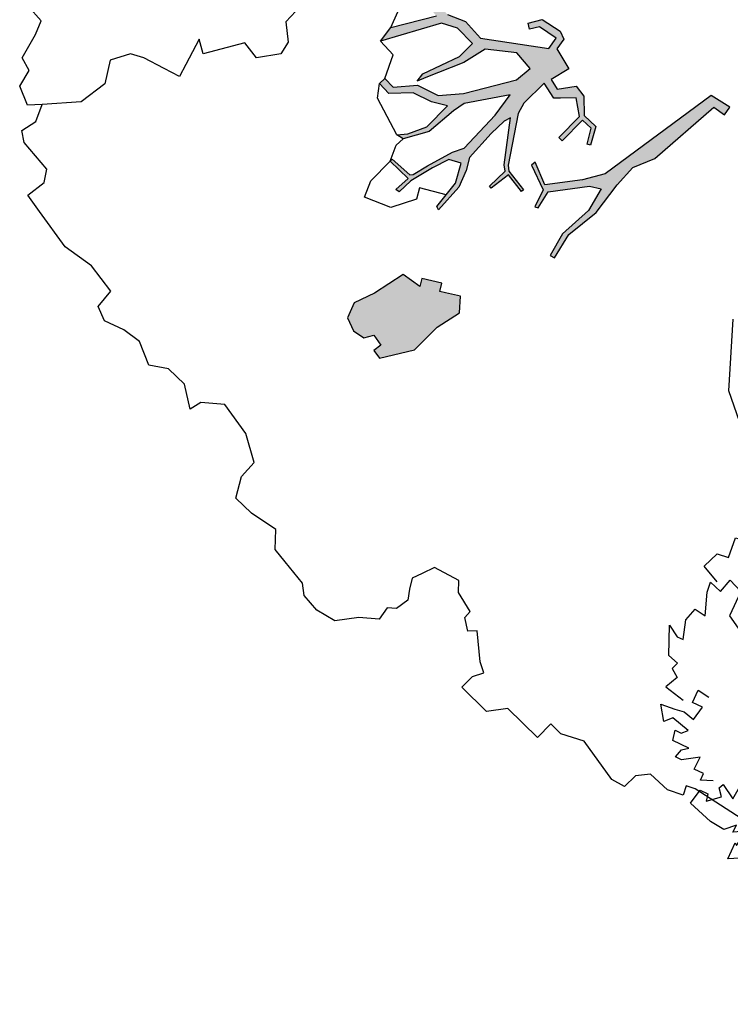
# Model space of a CAD drawing. Header units: feet. Extents: x 1377751 to 1381179, y 448542 to 452320.
# Tile 86 of 205: x 1377867 to 1377877, y 449487 to 449501. Entities that reach past the tile are written whole.
import ezdxf

# ---------------------------------------------------------------- set-up
doc = ezdxf.new("R2010")
doc.units = ezdxf.units.FT
doc.header["$MEASUREMENT"] = 0
doc.layers.add('MA- HONEY LOCUST TREE', color=3, linetype='Continuous')
doc.layers.add('VG_P_Cells', color=3, linetype='Continuous')

# ---------------------------------------------------------------- blocks, each defined once
blk = doc.blocks.new('HONEY LOCUST')
at = {"layer": 'MA- HONEY LOCUST TREE'}
h = blk.add_hatch(color=256, dxfattribs=at)
h.dxf.hatch_style = 1
edge = h.paths.add_edge_path()
edge.add_line((-0.074, -1.867), (-0.35, -3.729))
edge.add_line((-0.35, -3.729), (-0.52, -4.017))
edge.add_line((-0.52, -4.017), (-0.848, -4.448))
edge.add_line((-0.848, -4.448), (-1.173, -4.317))
edge.add_line((-1.173, -4.317), (-1.18, -4.383))
edge.add_line((-1.18, -4.383), (-0.814, -4.514))
edge.add_line((-0.814, -4.514), (-0.728, -4.771))
edge.add_line((-0.728, -4.771), (-0.682, -4.746))
edge.add_line((-0.682, -4.746), (-0.744, -4.483))
edge.add_line((-0.744, -4.483), (-0.385, -4.008))
edge.add_line((-0.385, -4.008), (-0.24, -3.918))
edge.add_line((-0.24, -3.918), (-0.149, -4.267))
edge.add_line((-0.149, -4.267), (-0.175, -4.763))
edge.add_line((-0.175, -4.763), (-0.08, -5.104))
edge.add_line((-0.08, -5.104), (-0.016, -5.084))
edge.add_line((-0.016, -5.084), (-0.105, -4.708))
edge.add_line((-0.105, -4.708), (-0.049, -4.207))
edge.add_line((-0.049, -4.207), (-0.118, -3.719))
edge.add_line((-0.118, -3.719), (-0.135, -3.383))
edge.add_line((-0.135, -3.383), (-0.006, -3.071))
edge.add_line((-0.006, -3.071), (0.071, -1.959))
edge.add_line((0.071, -1.959), (0.257, -1.927))
edge.add_line((0.257, -1.927), (0.234, -1.797))
edge.add_line((0.234, -1.797), (-0.074, -1.867))
edge = h.paths.add_edge_path()
edge.add_line((-4.328, -3.7), (-3.551, -3.71))
edge.add_line((-3.551, -3.71), (-3.297, -3.598))
edge.add_line((-3.297, -3.598), (-2.977, -3.617))
edge.add_line((-2.977, -3.617), (-2.183, -3.028))
edge.add_line((-2.183, -3.028), (-2.214, -2.855))
edge.add_line((-2.214, -2.855), (-2.496, -2.906))
edge.add_line((-2.496, -2.906), (-2.571, -3.031))
edge.add_line((-2.571, -3.031), (-2.647, -2.986))
edge.add_line((-2.647, -2.986), (-2.54, -2.806))
edge.add_line((-2.54, -2.806), (-2.242, -2.743))
edge.add_line((-2.242, -2.743), (-2.126, -2.787))
edge.add_line((-2.126, -2.787), (-2.098, -2.955))
edge.add_line((-2.098, -2.955), (-1.777, -3.035))
edge.add_line((-1.777, -3.035), (-1.847, -3.317))
edge.add_line((-1.847, -3.317), (-1.688, -3.357))
edge.add_line((-1.688, -3.357), (-1.528, -3.136))
edge.add_line((-1.528, -3.136), (-1.348, -3.16))
edge.add_line((-1.348, -3.16), (-1.152, -3.348))
edge.add_line((-1.152, -3.348), (-0.923, -3.344))
edge.add_line((-0.923, -3.344), (-0.787, -3.584))
edge.add_line((-0.787, -3.584), (-0.831, -3.609))
edge.add_line((-0.831, -3.609), (-0.953, -3.41))
edge.add_line((-0.953, -3.41), (-1.121, -3.412))
edge.add_line((-1.121, -3.412), (-1.115, -3.828))
edge.add_line((-1.115, -3.828), (-1.184, -3.829))
edge.add_line((-1.184, -3.829), (-1.19, -3.407))
edge.add_line((-1.19, -3.407), (-1.407, -3.252))
edge.add_line((-1.407, -3.252), (-1.565, -3.412))
edge.add_line((-1.565, -3.412), (-1.631, -3.479))
edge.add_line((-1.631, -3.479), (-1.881, -3.427))
edge.add_line((-1.881, -3.427), (-1.882, -3.834))
edge.add_line((-1.882, -3.834), (-1.836, -3.995))
edge.add_line((-1.836, -3.995), (-1.416, -4.617))
edge.add_line((-1.416, -4.617), (-1.35, -4.671))
edge.add_line((-1.35, -4.671), (-1.012, -4.713))
edge.add_line((-1.012, -4.713), (-1.017, -4.75))
edge.add_line((-1.017, -4.75), (-1.318, -4.712))
edge.add_line((-1.318, -4.712), (-1.357, -5.022))
edge.add_line((-1.357, -5.022), (-1.393, -5.017))
edge.add_line((-1.393, -5.017), (-1.385, -4.708))
edge.add_line((-1.385, -4.708), (-1.459, -4.653))
edge.add_line((-1.459, -4.653), (-1.871, -4.116))
edge.add_line((-1.871, -4.116), (-1.902, -4.214))
edge.add_line((-1.902, -4.214), (-1.907, -4.471))
edge.add_line((-1.907, -4.471), (-1.881, -4.93))
edge.add_line((-1.881, -4.93), (-1.783, -5.095))
edge.add_line((-1.783, -5.095), (-1.689, -5.337))
edge.add_line((-1.689, -5.337), (-1.67, -5.769))
edge.add_line((-1.67, -5.769), (-1.722, -5.754))
edge.add_line((-1.722, -5.754), (-1.767, -5.331))
edge.add_line((-1.767, -5.331), (-1.911, -5.069))
edge.add_line((-1.911, -5.069), (-2.073, -5.157))
edge.add_line((-2.073, -5.157), (-2.153, -5.409))
edge.add_line((-2.153, -5.409), (-2.243, -5.757))
edge.add_line((-2.243, -5.757), (-2.246, -5.987))
edge.add_line((-2.246, -5.987), (-2.304, -5.997))
edge.add_line((-2.304, -5.997), (-2.291, -5.762))
edge.add_line((-2.291, -5.762), (-2.646, -5.766))
edge.add_line((-2.646, -5.766), (-2.646, -5.729))
edge.add_line((-2.646, -5.729), (-2.311, -5.706))
edge.add_line((-2.311, -5.706), (-2.278, -5.67))
edge.add_line((-2.278, -5.67), (-2.222, -5.437))
edge.add_line((-2.222, -5.437), (-2.11, -5.047))
edge.add_line((-2.11, -5.047), (-2.029, -4.89))
edge.add_line((-2.029, -4.89), (-2.051, -4.242))
edge.add_line((-2.051, -4.242), (-2.105, -3.886))
edge.add_line((-2.105, -3.886), (-2.483, -4.439))
edge.add_line((-2.483, -4.439), (-2.516, -4.623))
edge.add_line((-2.516, -4.623), (-2.551, -5.076))
edge.add_line((-2.551, -5.076), (-2.74, -5.411))
edge.add_line((-2.74, -5.411), (-2.844, -5.435))
edge.add_line((-2.844, -5.435), (-2.746, -5.315))
edge.add_line((-2.746, -5.315), (-2.623, -5.049))
edge.add_line((-2.623, -5.049), (-2.627, -4.631))
edge.add_line((-2.627, -4.631), (-2.831, -4.752))
edge.add_line((-2.831, -4.752), (-3.106, -4.845))
edge.add_line((-3.106, -4.845), (-3.342, -5.097))
edge.add_line((-3.342, -5.097), (-3.537, -5.09))
edge.add_line((-3.537, -5.09), (-3.533, -4.986))
edge.add_line((-3.533, -4.986), (-3.365, -4.992))
edge.add_line((-3.365, -4.992), (-3.139, -4.727))
edge.add_line((-3.139, -4.727), (-2.828, -4.621))
edge.add_line((-2.828, -4.621), (-2.591, -4.346))
edge.add_line((-2.591, -4.346), (-2.192, -3.672))
edge.add_line((-2.192, -3.672), (-2.171, -3.422))
edge.add_line((-2.171, -3.422), (-2.463, -3.397))
edge.add_line((-2.463, -3.397), (-2.819, -3.681))
edge.add_line((-2.819, -3.681), (-2.901, -4.03))
edge.add_line((-2.901, -4.03), (-3.13, -4.562))
edge.add_line((-3.13, -4.562), (-3.184, -4.688))
edge.add_line((-3.184, -4.688), (-3.2, -4.558))
edge.add_line((-3.2, -4.558), (-3.004, -4.012))
edge.add_line((-3.004, -4.012), (-3.004, -3.748))
edge.add_line((-3.004, -3.748), (-3.308, -3.748))
edge.add_line((-3.308, -3.748), (-3.52, -3.86))
edge.add_line((-3.52, -3.86), (-3.955, -4.657))
edge.add_line((-3.955, -4.657), (-3.989, -4.411))
edge.add_line((-3.989, -4.411), (-3.646, -3.834))
edge.add_line((-3.646, -3.834), (-4.66, -3.783))
edge.add_line((-4.66, -3.783), (-4.574, -3.625))
edge.add_line((-4.574, -3.625), (-4.328, -3.7))
edge = h.paths.add_edge_path()
edge.add_line((-2.206, 0.627), (-2.178, 0.765))
edge.add_line((-2.178, 0.765), (-1.943, 0.991))
edge.add_line((-1.943, 0.991), (-1.689, 0.913))
edge.add_line((-1.689, 0.913), (-1.273, 0.7))
edge.add_line((-1.273, 0.7), (-1.139, 0.447))
edge.add_line((-1.139, 0.447), (-1.246, 0.324))
edge.add_line((-1.246, 0.324), (-1.482, 0.112))
edge.add_line((-1.482, 0.112), (-1.654, 0.117))
edge.add_line((-1.654, 0.117), (-1.798, -0.009))
edge.add_line((-1.798, -0.009), (-1.988, -0.074))
edge.add_line((-1.988, -0.074), (-2.018, 0.014))
edge.add_line((-2.018, 0.014), (-1.858, 0.163))
edge.add_line((-1.858, 0.163), (-1.555, 0.445))
edge.add_line((-1.555, 0.445), (-1.524, 0.546))
edge.add_line((-1.524, 0.546), (-1.556, 0.63))
edge.add_line((-1.556, 0.63), (-1.794, 0.766))
edge.add_line((-1.794, 0.766), (-1.942, 0.775))
edge.add_line((-1.942, 0.775), (-2.093, 0.784))
edge.add_line((-2.093, 0.784), (-2.206, 0.627))
edge = h.paths.add_edge_path()
edge.add_line((0.961, 0.076), (1.125, 0.303))
edge.add_line((1.125, 0.303), (1.497, 0.09))
edge.add_line((1.497, 0.09), (1.752, -0.111))
edge.add_line((1.752, -0.111), (1.752, -0.274))
edge.add_line((1.752, -0.274), (1.499, -0.274))
edge.add_line((1.499, -0.274), (1.304, -0.064))
edge.add_line((1.304, -0.064), (1.344, -0.301))
edge.add_line((1.344, -0.301), (1.259, -0.347))
edge.add_line((1.259, -0.347), (1.202, -0.012))
edge.add_line((1.202, -0.012), (0.961, 0.076))
edge = h.paths.add_edge_path()
edge.add_line((2.601, 0.256), (2.739, 0.373))
edge.add_line((2.739, 0.373), (3.255, 0.433))
edge.add_line((3.255, 0.433), (3.502, 0.411))
edge.add_line((3.502, 0.411), (3.621, 0.45))
edge.add_line((3.621, 0.45), (3.589, 0.503))
edge.add_line((3.589, 0.503), (3.492, 0.445))
edge.add_line((3.492, 0.445), (3.305, 0.476))
edge.add_line((3.305, 0.476), (3.362, 0.57))
edge.add_line((3.362, 0.57), (3.752, 0.703))
edge.add_line((3.752, 0.703), (3.96, 0.827))
edge.add_line((3.96, 0.827), (4.041, 0.843))
edge.add_line((4.041, 0.843), (3.91, 0.86))
edge.add_line((3.91, 0.86), (3.555, 0.73))
edge.add_line((3.555, 0.73), (3.297, 0.667))
edge.add_line((3.297, 0.667), (3.116, 0.622))
edge.add_line((3.116, 0.622), (2.76, 0.581))
edge.add_line((2.76, 0.581), (2.601, 0.256))
edge = h.paths.add_edge_path()
edge.add_line((-1.204, 3.024), (-1.081, 3.28))
edge.add_line((-1.081, 3.28), (-1.122, 4.089))
edge.add_line((-1.122, 4.089), (-1.614, 4.744))
edge.add_line((-1.614, 4.744), (-2.16, 4.886))
edge.add_line((-2.16, 4.886), (-2.151, 4.976))
edge.add_line((-2.151, 4.976), (-2.008, 4.962))
edge.add_line((-2.008, 4.962), (-1.855, 4.901))
edge.add_line((-1.855, 4.901), (-1.66, 4.86))
edge.add_line((-1.66, 4.86), (-1.606, 4.881))
edge.add_line((-1.606, 4.881), (-1.494, 4.788))
edge.add_line((-1.494, 4.788), (-1.44, 4.69))
edge.add_line((-1.44, 4.69), (-1.215, 4.489))
edge.add_line((-1.215, 4.489), (-1.237, 4.87))
edge.add_line((-1.237, 4.87), (-1.178, 5.189))
edge.add_line((-1.178, 5.189), (-1.09, 5.173))
edge.add_line((-1.09, 5.173), (-1.082, 4.487))
edge.add_line((-1.082, 4.487), (-0.883, 4.082))
edge.add_line((-0.883, 4.082), (-0.864, 3.491))
edge.add_line((-0.864, 3.491), (-0.771, 3.242))
edge.add_line((-0.771, 3.242), (-0.595, 3.213))
edge.add_line((-0.595, 3.213), (-0.462, 3.482))
edge.add_line((-0.462, 3.482), (-0.372, 4.13))
edge.add_line((-0.372, 4.13), (-0.498, 4.612))
edge.add_line((-0.498, 4.612), (-0.463, 4.56))
edge.add_line((-0.463, 4.56), (-0.198, 4.737))
edge.add_line((-0.198, 4.737), (-0.041, 5.026))
edge.add_line((-0.041, 5.026), (0.016, 4.995))
edge.add_line((0.016, 4.995), (-0.208, 4.582))
edge.add_line((-0.208, 4.582), (-0.259, 4.383))
edge.add_line((-0.259, 4.383), (-0.196, 4.041))
edge.add_line((-0.196, 4.041), (-0.202, 3.561))
edge.add_line((-0.202, 3.561), (-0.277, 3.424))
edge.add_line((-0.277, 3.424), (-0.342, 3.024))
edge.add_line((-0.342, 3.024), (-0.477, 2.88))
edge.add_line((-0.477, 2.88), (-0.989, 3.103))
edge.add_line((-0.989, 3.103), (-1.204, 3.024))
edge = h.paths.add_edge_path()
edge.add_line((-3.183, -1.103), (-3.697, -1.708))
edge.add_line((-3.697, -1.708), (-4.208, -2.309))
edge.add_line((-4.208, -2.309), (-4.508, -2.432))
edge.add_line((-4.508, -2.432), (-4.824, -2.791))
edge.add_line((-4.824, -2.791), (-5.042, -2.903))
edge.add_line((-5.042, -2.903), (-5.101, -3.141))
edge.add_line((-5.101, -3.141), (-5.708, -3.746))
edge.add_line((-5.708, -3.746), (-5.824, -3.705))
edge.add_line((-5.824, -3.705), (-5.667, -3.526))
edge.add_line((-5.667, -3.526), (-5.72, -3.479))
edge.add_line((-5.72, -3.479), (-5.29, -3.097))
edge.add_line((-5.29, -3.097), (-5.263, -2.889))
edge.add_line((-5.263, -2.889), (-6.076, -3.109))
edge.add_line((-6.076, -3.109), (-6.072, -3.022))
edge.add_line((-6.072, -3.022), (-5.684, -2.901))
edge.add_line((-5.684, -2.901), (-6.12, -2.76))
edge.add_line((-6.12, -2.76), (-6.071, -2.695))
edge.add_line((-6.071, -2.695), (-5.592, -2.828))
edge.add_line((-5.592, -2.828), (-5.056, -2.696))
edge.add_line((-5.056, -2.696), (-4.789, -2.481))
edge.add_line((-4.789, -2.481), (-5.409, -2.452))
edge.add_line((-5.409, -2.452), (-5.608, -2.357))
edge.add_line((-5.608, -2.357), (-5.941, -2.366))
edge.add_line((-5.941, -2.366), (-5.944, -2.344))
edge.add_line((-5.944, -2.344), (-5.626, -2.33))
edge.add_line((-5.626, -2.33), (-5.647, -2.26))
edge.add_line((-5.647, -2.26), (-5.601, -2.264))
edge.add_line((-5.601, -2.264), (-5.571, -2.313))
edge.add_line((-5.571, -2.313), (-5.433, -2.367))
edge.add_line((-5.433, -2.367), (-5.09, -2.348))
edge.add_line((-5.09, -2.348), (-5.243, -2.244))
edge.add_line((-5.243, -2.244), (-5.172, -2.237))
edge.add_line((-5.172, -2.237), (-4.995, -2.325))
edge.add_line((-4.995, -2.325), (-4.706, -2.353))
edge.add_line((-4.706, -2.353), (-4.42, -2.191))
edge.add_line((-4.42, -2.191), (-4.318, -2.138))
edge.add_line((-4.318, -2.138), (-4.203, -1.943))
edge.add_line((-4.203, -1.943), (-3.837, -1.654))
edge.add_line((-3.837, -1.654), (-3.298, -1.008))
edge.add_line((-3.298, -1.008), (-3.183, -1.103))
h = blk.add_hatch(color=256, dxfattribs=at)
edge = h.paths.add_edge_path()
edge.add_line((-0.575, -6.422), (-0.761, -6.537))
edge.add_line((-0.761, -6.537), (-0.831, -6.58))
edge.add_line((-0.831, -6.58), (-0.896, -6.476))
edge.add_line((-0.896, -6.476), (-1.146, -6.631))
edge.add_line((-1.146, -6.631), (-1.084, -6.731))
edge.add_line((-1.084, -6.731), (-1.373, -6.777))
edge.add_line((-1.373, -6.777), (-1.474, -7.258))
edge.add_line((-1.474, -7.258), (-1.58, -7.558))
edge.add_line((-1.58, -7.558), (-1.497, -7.777))
edge.add_line((-1.497, -7.777), (-1.305, -7.848))
edge.add_line((-1.305, -7.848), (-1.13, -7.816))
edge.add_line((-1.13, -7.816), (-1.058, -7.689))
edge.add_line((-1.058, -7.689), (-0.883, -7.717))
edge.add_line((-0.883, -7.717), (-0.902, -7.843))
edge.add_line((-0.902, -7.843), (-0.768, -7.864))
edge.add_line((-0.768, -7.864), (-0.498, -7.426))
edge.add_line((-0.498, -7.426), (-0.498, -6.965))
edge.add_line((-0.498, -6.965), (-0.421, -6.598))
edge.add_line((-0.421, -6.598), (-0.575, -6.422))
for p, q in [((0.234, -1.797, 17.496), (-0.074, -1.867, 17.496)), ((0.257, -1.927, 17.496), (0.234, -1.797, 17.496)), ((-0.074, -1.867, 17.496), (-0.35, -3.729, 17.496)), ((-0.074, -1.867, 17.496), (-0.074, -1.867, 17.496)), ((-0.006, -3.071, 17.496), (0.071, -1.959, 17.496)), ((0.071, -1.959, 17.496), (0.257, -1.927, 17.496)), ((-2.647, -2.986, 17.496), (-2.54, -2.806, 17.496)), ((-2.54, -2.806, 17.496), (-2.242, -2.743, 17.496)), ((-2.242, -2.743, 17.496), (-2.126, -2.787, 17.496)), ((-2.126, -2.787, 17.496), (-2.098, -2.955, 17.496)), ((-2.496, -2.906, 17.496), (-2.571, -3.031, 17.496)), ((-2.214, -2.855, 17.496), (-2.496, -2.906, 17.496)), ((-2.183, -3.028, 17.496), (-2.214, -2.855, 17.496)), ((-2.977, -3.617, 17.496), (-2.183, -3.028, 17.496)), ((-2.571, -3.031, 17.496), (-2.647, -2.986, 17.496)), ((-2.098, -2.955, 17.496), (-1.777, -3.035, 17.496)), ((-1.777, -3.035, 17.496), (-1.847, -3.317, 17.496)), ((-0.135, -3.383, 17.496), (-0.006, -3.071, 17.496)), ((-1.688, -3.357, 17.496), (-1.528, -3.136, 17.496)), ((-1.528, -3.136, 17.496), (-1.348, -3.16, 17.496)), ((-1.348, -3.16, 17.496), (-1.152, -3.348, 17.496)), ((-1.847, -3.317, 17.496), (-1.688, -3.357, 17.496)), ((-1.407, -3.252, 17.496), (-1.565, -3.412, 17.496)), ((-1.19, -3.407, 17.496), (-1.407, -3.252, 17.496)), ((-1.152, -3.348, 17.496), (-0.923, -3.344, 17.496)), ((-0.923, -3.344, 17.496), (-0.787, -3.584, 17.496)), ((-2.463, -3.397, 17.496), (-2.819, -3.681, 17.496)), ((-2.171, -3.422, 17.496), (-2.463, -3.397, 17.496)), ((-2.192, -3.672, 17.496), (-2.171, -3.422, 17.496)), ((-1.881, -3.427, 17.496), (-1.882, -3.834, 17.496)), ((-1.631, -3.479, 17.496), (-1.881, -3.427, 17.496)), ((-1.565, -3.412, 17.496), (-1.631, -3.479, 17.496)), ((-1.184, -3.829, 17.496), (-1.19, -3.407, 17.496)), ((-0.953, -3.41, 17.496), (-1.121, -3.412, 17.496)), ((-1.121, -3.412, 17.496), (-1.115, -3.828, 17.496)), ((-0.831, -3.609, 17.496), (-0.953, -3.41, 17.496)), ((-0.118, -3.719, 17.496), (-0.135, -3.383, 17.496)), ((-3.551, -3.71, 17.496), (-3.297, -3.598, 17.496)), ((-3.297, -3.598, 17.496), (-2.977, -3.617, 17.496)), ((-0.787, -3.584, 17.496), (-0.831, -3.609, 17.496)), ((-3.308, -3.748, 17.496), (-3.52, -3.86, 17.496)), ((-3.004, -3.748, 17.496), (-3.308, -3.748, 17.496)), ((-3.004, -4.012, 17.496), (-3.004, -3.748, 17.496)), ((-2.819, -3.681, 17.496), (-2.901, -4.03, 17.496)), ((-2.591, -4.346, 17.496), (-2.192, -3.672, 17.496)), ((-0.35, -3.729, 17.496), (-0.52, -4.017, 17.496)), ((-0.049, -4.207, 17.496), (-0.118, -3.719, 17.496)), ((-3.989, -4.411, 17.496), (-3.646, -3.834, 17.496)), ((-3.52, -3.86, 17.496), (-3.955, -4.657, 17.496)), ((-2.105, -3.886, 17.496), (-2.483, -4.439, 17.496)), ((-2.051, -4.242, 17.496), (-2.105, -3.886, 17.496)), ((-1.882, -3.834, 17.496), (-1.836, -3.995, 17.496)), ((-1.115, -3.828, 17.496), (-1.184, -3.829, 17.496)), ((-0.385, -4.008, 17.496), (-0.24, -3.918, 17.496)), ((-0.24, -3.918, 17.496), (-0.149, -4.267, 17.496)), ((3.085, -4.668, 17.496), (2.406, -3.9, 17.496)), ((-3.2, -4.558, 17.496), (-3.004, -4.012, 17.496)), ((-2.901, -4.03, 17.496), (-3.13, -4.562, 17.496)), ((-1.836, -3.995, 17.496), (-1.416, -4.617, 17.496)), ((-0.52, -4.017, 17.496), (-0.848, -4.448, 17.496)), ((-0.744, -4.483, 17.496), (-0.385, -4.008, 17.496)), ((-3.989, -4.411, 17.496), (-4.078, -4.184, 17.496)), ((-1.871, -4.116, 17.496), (-1.902, -4.214, 17.496)), ((-1.459, -4.653, 17.496), (-1.871, -4.116, 17.496)), ((-0.105, -4.708, 17.496), (-0.049, -4.207, 17.496)), ((-2.828, -4.621, 17.496), (-2.591, -4.346, 17.496)), ((-2.029, -4.89, 17.496), (-2.051, -4.242, 17.496)), ((-1.902, -4.214, 17.496), (-1.907, -4.471, 17.496)), ((-1.173, -4.317, 17.496), (-1.18, -4.383, 17.496)), ((-0.848, -4.448, 17.496), (-1.173, -4.317, 17.496)), ((-0.149, -4.267, 17.496), (-0.175, -4.763, 17.496)), ((-3.955, -4.657, 17.496), (-3.989, -4.411, 17.496)), ((-3.955, -4.657, 17.496), (-3.989, -4.411, 17.496)), ((-2.483, -4.439, 17.496), (-2.516, -4.623, 17.496)), ((-1.907, -4.471, 17.496), (-1.881, -4.93, 17.496)), ((-1.18, -4.383, 17.496), (-0.814, -4.514, 17.496)), ((-0.682, -4.746, 17.496), (-0.744, -4.483, 17.496)), ((-3.184, -4.688, 17.496), (-3.2, -4.558, 17.496)), ((-3.13, -4.562, 17.496), (-3.184, -4.688, 17.496)), ((-3.139, -4.727, 17.496), (-2.828, -4.621, 17.496)), ((-2.627, -4.631, 17.496), (-2.831, -4.752, 17.496)), ((-2.623, -5.049, 17.496), (-2.627, -4.631, 17.496)), ((-2.516, -4.623, 17.496), (-2.551, -5.076, 17.496)), ((-1.416, -4.617, 17.496), (-1.35, -4.671, 17.496)), ((-0.814, -4.514, 17.496), (-0.728, -4.771, 17.496)), ((-3.692, -4.665, 17.496), (-3.955, -4.657, 17.496)), ((-3.533, -4.986, 17.496), (-3.692, -4.665, 17.496)), ((-3.365, -4.992, 17.496), (-3.139, -4.727, 17.496)), ((-2.831, -4.752, 17.496), (-3.106, -4.845, 17.496)), ((-1.385, -4.708, 17.496), (-1.459, -4.653, 17.496)), ((-1.393, -5.017, 17.496), (-1.385, -4.708, 17.496)), ((-1.318, -4.712, 17.496), (-1.357, -5.022, 17.496)), ((-1.35, -4.671, 17.496), (-1.012, -4.713, 17.496)), ((-1.017, -4.75, 17.496), (-1.318, -4.712, 17.496)), ((-1.012, -4.713, 17.496), (-1.017, -4.75, 17.496)), ((-0.728, -4.771, 17.496), (-0.682, -4.746, 17.496)), ((-0.175, -4.763, 17.496), (-0.08, -5.104, 17.496)), ((-0.016, -5.084, 17.496), (-0.105, -4.708, 17.496)), ((4.206, -5.213, 17.496), (3.085, -4.668, 17.496)), ((-3.106, -4.845, 17.496), (-3.342, -5.097, 17.496)), ((-2.11, -5.047, 17.496), (-2.029, -4.89, 17.496)), ((-3.537, -5.09, 17.496), (-3.533, -4.986, 17.496)), ((-3.537, -5.09, 17.496), (-3.533, -4.986, 17.496)), ((-3.533, -4.986, 17.496), (-3.365, -4.992, 17.496)), ((-2.746, -5.315, 17.496), (-2.623, -5.049, 17.496)), ((-2.222, -5.437, 17.496), (-2.11, -5.047, 17.496)), ((-1.881, -4.93, 17.496), (-1.783, -5.095, 17.496)), ((-1.357, -5.022, 17.496), (-1.393, -5.017, 17.496)), ((-5.115, -5.1, 17.496), (-5.104, -5.417, 17.496)), ((-3.342, -5.097, 17.496), (-3.537, -5.09, 17.496)), ((-3.411, -5.258, 17.496), (-3.537, -5.09, 17.496)), ((-2.551, -5.076, 17.496), (-2.74, -5.411, 17.496)), ((-2.073, -5.157, 17.496), (-2.153, -5.409, 17.496)), ((-1.911, -5.069, 17.496), (-2.073, -5.157, 17.496)), ((-1.767, -5.331, 17.496), (-1.911, -5.069, 17.496)), ((-1.783, -5.095, 17.496), (-1.689, -5.337, 17.496)), ((-0.08, -5.104, 17.496), (-0.016, -5.084, 17.496)), ((-2.844, -5.435, 17.496), (-3.411, -5.258, 17.496)), ((-2.844, -5.435, 17.496), (-2.746, -5.315, 17.496)), ((-1.722, -5.754, 17.496), (-1.767, -5.331, 17.496)), ((-1.689, -5.337, 17.496), (-1.67, -5.769, 17.496)), ((-5.104, -5.417, 17.496), (-4.877, -5.598, 17.496)), ((-2.74, -5.411, 17.496), (-2.844, -5.435, 17.496)), ((-2.74, -5.411, 17.496), (-2.844, -5.435, 17.496)), ((-2.748, -5.543, 17.496), (-2.74, -5.411, 17.496)), ((-2.278, -5.67, 17.496), (-2.222, -5.437, 17.496)), ((-2.153, -5.409, 17.496), (-2.243, -5.757, 17.496)), ((-4.877, -5.598, 17.496), (-4.832, -5.79, 17.496)), ((-2.646, -5.766, 17.496), (-2.748, -5.543, 17.496)), ((-1.745, -5.543, 17.496), (-2.081, -5.739, 17.496)), ((-2.646, -5.729, 17.496), (-2.311, -5.706, 17.496)), ((-2.646, -5.766, 17.496), (-2.646, -5.729, 17.496)), ((-2.311, -5.706, 17.496), (-2.278, -5.67, 17.496)), ((-2.243, -5.757, 17.496), (-2.246, -5.987, 17.496)), ((-2.081, -5.739, 17.496), (-1.998, -5.882, 17.496)), ((-1.67, -5.769, 17.496), (-1.722, -5.754, 17.496)), ((-4.832, -5.79, 17.496), (-5.036, -6.073, 17.496)), ((-2.291, -5.762, 17.496), (-2.646, -5.766, 17.496)), ((-2.645, -6.159, 17.496), (-2.646, -5.766, 17.496)), ((-2.304, -5.997, 17.496), (-2.291, -5.762, 17.496)), ((-1.998, -5.882, 17.496), (-2.173, -6.23, 17.496)), ((-2.246, -5.987, 17.496), (-2.304, -5.997, 17.496)), ((-5.308, -6.039, 17.496), (-5.613, -6.571, 17.496)), ((-5.036, -6.073, 17.496), (-5.308, -6.039, 17.496)), ((-2.544, -6.391, 17.496), (-2.645, -6.159, 17.496)), ((-2.173, -6.23, 17.496), (-2.544, -6.391, 17.496)), ((-0.575, -6.422, 17.496), (-0.761, -6.537, 17.496)), ((-0.421, -6.598, 17.496), (-0.575, -6.422, 17.496)), ((-5.613, -6.571, 17.496), (-5.804, -6.462, 17.496)), ((-5.804, -6.462, 17.496), (-5.681, -6.854, 17.496)), ((-0.896, -6.476, 17.496), (-1.146, -6.631, 17.496)), ((-0.831, -6.58, 17.496), (-0.896, -6.476, 17.496)), ((-0.761, -6.537, 17.496), (-0.831, -6.58, 17.496)), ((-0.498, -6.965, 17.496), (-0.421, -6.598, 17.496)), ((-1.084, -6.731, 17.496), (-1.373, -6.777, 17.496)), ((-1.146, -6.631, 17.496), (-1.084, -6.731, 17.496)), ((-5.681, -6.854, 17.496), (-5.624, -7.038, 17.496)), ((-1.373, -6.777, 17.496), (-1.474, -7.258, 17.496)), ((-0.498, -7.426, 17.496), (-0.498, -6.965, 17.496)), ((-5.861, -7.112, 17.496), (-6.176, -7.21, 17.496)), ((-5.624, -7.038, 17.496), (-5.861, -7.112, 17.496)), ((-6.176, -7.21, 17.496), (-6.347, -7.304, 17.496)), ((-1.474, -7.258, 17.496), (-1.58, -7.558, 17.496)), ((-6.347, -7.304, 17.496), (-6.489, -7.575, 17.496)), ((-0.768, -7.864, 17.496), (-0.498, -7.426, 17.496)), ((-6.489, -7.575, 17.496), (-6.304, -7.867, 17.496)), ((-1.58, -7.558, 17.496), (-1.497, -7.777, 17.496)), ((-1.13, -7.816, 17.496), (-1.058, -7.689, 17.496)), ((-1.058, -7.689, 17.496), (-0.883, -7.717, 17.496)), ((-0.883, -7.717, 17.496), (-0.902, -7.843, 17.496)), ((-7.582, -7.87, 17.496), (-7.861, -7.853, 17.496)), ((-1.497, -7.777, 17.496), (-1.305, -7.848, 17.496)), ((-1.305, -7.848, 17.496), (-1.13, -7.816, 17.496)), ((-0.902, -7.843, 17.496), (-0.768, -7.864, 17.496)), ((-7.502, -8.067, 17.496), (-7.582, -7.87, 17.496)), ((-6.304, -7.867, 17.496), (-6.361, -8.286, 17.496)), ((-7.4, -8.435, 17.496), (-7.502, -8.067, 17.496)), ((-6.361, -8.286, 17.496), (-6.727, -8.706, 17.496)), ((-7.201, -8.495, 17.496), (-7.4, -8.435, 17.496)), ((-7.14, -8.748, 17.496), (-7.201, -8.495, 17.496)), ((-6.727, -8.706, 17.496), (-6.869, -8.863, 17.496)), ((-6.619, -8.94, 17.496), (-6.727, -8.706, 17.496)), ((-6.869, -8.863, 17.496), (-7.14, -8.748, 17.496)), ((-6.673, -9.174, 17.496), (-6.619, -8.94, 17.496)), ((7.526, -8.857, 17.496), (6.76, -9.023, 17.496)), ((6.76, -9.023, 17.496), (6.641, -9.082, 17.496)), ((6.641, -9.082, 17.496), (6.702, -9.205, 17.496)), ((-6.529, -9.27, 17.496), (-6.673, -9.174, 17.496)), ((6.702, -9.205, 17.496), (6.489, -9.31, 17.496)), ((-6.031, -9.312, 17.496), (-6.529, -9.27, 17.496)), ((-5.923, -9.474, 17.496), (-6.031, -9.312, 17.496)), ((2.275, -9.303, 17.496), (1.899, -9.416, 17.496)), ((2.392, -9.427, 17.496), (2.275, -9.303, 17.496)), ((6.161, -9.325, 17.496), (6.028, -9.492, 17.496)), ((6.489, -9.31, 17.496), (6.161, -9.325, 17.496)), ((-5.957, -9.763, 17.496), (-5.923, -9.474, 17.496)), ((1.899, -9.416, 17.496), (1.833, -9.602, 17.496)), ((2.703, -9.504, 17.496), (2.392, -9.427, 17.496)), ((2.706, -9.617, 17.496), (2.703, -9.504, 17.496)), ((6.028, -9.492, 17.496), (6.022, -9.712, 17.496)), ((1.833, -9.602, 17.496), (1.78, -9.753, 17.496)), ((2.878, -9.723, 17.496), (2.706, -9.617, 17.496)), ((2.97, -9.627, 17.496), (2.878, -9.723, 17.496)), ((3.313, -9.91, 17.496), (2.968, -9.625, 17.496)), ((2.968, -9.625, 17.496), (2.97, -9.627, 17.496)), ((5.161, -9.66, 17.496), (4.85, -9.821, 17.496)), ((5.825, -9.769, 17.496), (5.161, -9.66, 17.496)), ((-5.677, -9.81, 17.496), (-5.957, -9.763, 17.496)), ((-5.062, -9.911, 17.496), (-5.677, -9.81, 17.496)), ((1.78, -9.753, 17.496), (1.866, -9.891, 17.496)), ((4.85, -9.821, 17.496), (4.649, -9.822, 17.496)), ((4.649, -9.822, 17.496), (4.651, -10.095, 17.496)), ((6.022, -9.712, 17.496), (5.825, -9.769, 17.496)), ((-4.602, -9.835, 17.496), (-5.062, -9.911, 17.496)), ((-4.154, -9.894, 17.496), (-4.602, -9.835, 17.496)), ((-4.124, -10.178, 17.496), (-4.154, -9.894, 17.496)), ((-1.861, -9.888, 17.496), (-2.121, -10.111, 17.496)), ((-1.359, -9.97, 17.496), (-1.861, -9.888, 17.496)), ((-0.98, -10.181, 17.496), (-1.359, -9.97, 17.496)), ((1.866, -9.891, 17.496), (1.957, -10.017, 17.496)), ((3.457, -9.985, 17.496), (3.313, -9.91, 17.496)), ((-2.789, -10.1, 17.496), (-3.022, -10.261, 17.496)), ((-2.473, -10.089, 17.496), (-2.789, -10.1, 17.496)), ((-2.162, -10.285, 17.496), (-2.473, -10.089, 17.496)), ((-2.121, -10.111, 17.496), (-2.162, -10.285, 17.496)), ((1.957, -10.017, 17.496), (1.928, -10.217, 17.496)), ((3.379, -10.135, 17.496), (3.457, -9.985, 17.496)), ((4.061, -10.1, 17.496), (3.875, -10.345, 17.496)), ((4.651, -10.095, 17.496), (4.061, -10.1, 17.496)), ((-3.918, -10.261, 17.496), (-4.124, -10.178, 17.496)), ((-3.631, -10.154, 17.496), (-3.918, -10.261, 17.496)), ((-3.356, -10.112, 17.496), (-3.631, -10.154, 17.496)), ((-3.022, -10.261, 17.496), (-3.356, -10.112, 17.496)), ((-0.968, -10.447, 17.496), (-0.98, -10.181, 17.496)), ((1.928, -10.217, 17.496), (1.828, -10.305, 17.496)), ((3.381, -10.351, 17.496), (3.379, -10.135, 17.496)), ((1.828, -10.305, 17.496), (1.863, -10.498, 17.496)), ((3.875, -10.345, 17.496), (3.381, -10.351, 17.496)), ((-0.805, -10.724, 17.496), (-0.968, -10.447, 17.496)), ((1.863, -10.498, 17.496), (1.64, -10.686, 17.496)), ((-0.084, -10.638, 17.496), (-0.494, -10.717, 17.496)), ((0.109, -10.842, 17.496), (-0.084, -10.638, 17.496)), ((-0.494, -10.717, 17.496), (-0.805, -10.724, 17.496)), ((1.64, -10.686, 17.496), (1.429, -10.961, 17.496)), ((0.337, -10.867, 17.496), (0.109, -10.842, 17.496)), ((0.725, -10.908, 17.496), (0.337, -10.867, 17.496)), ((0.866, -11.014, 17.496), (0.725, -10.908, 17.496)), ((1.141, -11.037, 17.496), (0.866, -11.014, 17.496)), ((1.429, -10.961, 17.496), (1.141, -11.037, 17.496))]:
    blk.add_line(p, q, dxfattribs=at)
blk = doc.blocks.new('TREE-13')
for points in [[(-21.55, 67.39), (-19.58, 66.68), (-18.68, 69.81), (-10.83, 73.35), (-12.85, 70.01), (-12.85, 68.14), (-7.46, 69.81), (-3.65, 68.77), (-4.1, 65.43), (2.19, 67.72), (5.1, 68.14), (3.98, 64.39), (8.02, 63.35), (6.45, 59.19), (-1.18, 59.19), (-3.2, 55.44), (0.62, 52.94), (5.55, 52.53), (-2.3, 46.28), (-9.03, 46.28), (-9.48, 46.7), (-9.93, 50.24)], [(6, 66.48), (8.47, 71.68), (13.18, 69.81), (13.63, 66.48), (19.46, 67.1), (19.91, 64.39), (24.4, 63.77), (25.3, 61.69), (25.3, 60.23), (30.23, 60.85), (28.21, 58.15), (33.6, 57.73), (31.58, 55.86), (35.35, 53.05)], [(-21.55, 67.39), (-23.22, 65.01), (-26.99, 66.85), (-28.3, 60.72)], [(-45.27, 43.31), (-46.62, 46.64), (-44.6, 46.64), (-44.6, 49.55), (-40.78, 49.55), (-43.7, 53.92), (-43.7, 55.8), (-41.23, 55.17), (-39.89, 53.51), (-39.89, 58.5), (-36.97, 59.13), (-36.97, 57.25), (-35.4, 55.8), (-34.05, 61.21), (-36.07, 63.08), (-32.03, 66), (-31.59, 61.83), (-31.14, 59.13), (-32.03, 55.8), (-27.77, 54.96), (-27.77, 58.09), (-23.96, 58.09), (-24.41, 54.55)], [(35.35, 53.05), (41.87, 54.3), (36.68, 48), (42.6, 47.36), (42.6, 44.48), (41.48, 43.36), (41.8, 41.92), (45, 42.4), (46.92, 44.8), (49.63, 41.45), (47.88, 37.45), (50.56, 34.08), (53.42, 32.98), (52.19, 27.7), (53.47, 27.54), (57.15, 27.06), (57.31, 24.99), (54.43, 22.91), (54.41, 21.49)], [(30.32, 51.33), (29.87, 45.71), (32.79, 42.79), (38.31, 42.79), (39.88, 39.87), (40.94, 34.53), (42.51, 32.24), (34.39, 29.17), (37.5, 26.76), (35.03, 25.93), (38.56, 23.61), (41.69, 25.58), (44.07, 24.69)], [(-59.34, 18.66), (-61.81, 20.74), (-59.34, 22.62), (-63.38, 30.11), (-58.45, 30.11), (-58.9, 29.49), (-54.18, 28.86), (-55.98, 31.99), (-53.73, 31.99), (-56.43, 34.69), (-55.98, 39.06), (-53.73, 46.35), (-49.25, 45.52), (-49.25, 43.02), (-51.27, 42.6), (-48.35, 39.27), (-46.33, 40.94), (-44.98, 40.31), (-47.45, 36.15), (-42.96, 35.73), (-42.96, 32.82), (-39.6, 33.65), (-37.58, 29.7), (-33.89, 29.55)], [(8.96, 43.3), (12.59, 45.58), (13.05, 44.64), (14.07, 42.6), (18.45, 43.39), (18.79, 41.69), (18.61, 39.04), (22.71, 37.37), (21.83, 34.6), (21.03, 34.2), (23.75, 32.77), (26.15, 33.5), (28.04, 30.72), (25.12, 29.03), (26.85, 27.57), (23.88, 23.99), (23.07, 23.59), (20.09, 23.03), (19.44, 24.33)], [(-17.93, 26.42), (-17.93, 24.76), (-21.29, 26.84), (-19.72, 27.67), (-21.29, 28.09), (-25.11, 31.63), (-22.64, 33.09), (-22.64, 37.04), (-12.99, 33.92), (-12.99, 39.96), (-11.65, 40.58), (-9.63, 37.87), (-6.71, 37.87), (-5.81, 36), (-5.81, 33.09)], [(-34.25, 21.59), (-38.53, 21.3), (-38.36, 20.27), (-37.98, 18.01), (-41.98, 16.08), (-41.26, 14.51), (-39.56, 12.47), (-41.89, 8.71), (-39.55, 6.99), (-38.67, 7.13), (-40.03, 4.38), (-42.39, 3.56), (-42.29, 0.2), (-38.93, 0.55), (-39.47, -1.65), (-34.96, -2.8), (-34.08, -2.65), (-31.34, -1.35), (-31.58, 0.09)], [(24.51, 8.17), (24.51, 12.75), (26.98, 15.04), (27.43, 10.46), (31.47, 12.54), (31.47, 16.71), (33.71, 17.12), (39.54, 14), (39.54, 19.2), (42.46, 14.83), (46.27, 16.71), (46.27, 18.58), (49.86, 21.49), (52.78, 20.24), (54.35, 17.12), (59.74, 15.46), (57.72, 12.13), (58.17, 10.04), (62.43, 7.13), (58.17, 5.26), (55.25, 5.46), (54.8, 2.97), (48.07, 3.17), (47.62, 6.09), (42.91, 7.75), (41.56, 9.21)], [(-59.95, 5.95), (-64.28, 10.13), (-68.09, 11.79), (-66.3, 12.42), (-63.38, 12.42), (-60.47, 17.83), (-56.43, 18.66), (-54.63, 16.79), (-55.08, 15.54), (-51.27, 13.87), (-47.9, 13.46), (-48.35, 9.29), (-47.45, 5.96), (-45.88, 2.84)], [(-10.97, 5.1), (-10.85, 2.54), (-9.56, 0.44), (-8.74, -0.9), (-7.5, -0.14), (-5.61, -2.4), (-3.72, -2.29), (0, 0), (-1.72, -3.17), (0.04, -8.41), (3.06, -6.55), (3.89, -3.93), (4.84, 0.87), (6.9, -2.07), (7.85, 0.35), (9.75, 6), (9.4, 5.79), (6.86, 8.71), (8.64, 12.17), (7.34, 11.9), (4.86, 10.37), (3.15, 11.16), (1.27, 13.43), (0.8, 14.19)], [(-59.95, 5.95), (-62.6, 4.11), (-60.33, 2.01), (-65.06, -5.07), (-60.14, -5.54), (-60.53, -4.87), (-55.78, -4.7), (-57.86, -7.64), (-55.63, -7.85), (-58.57, -10.29), (-58.54, -14.68), (-57, -22.15), (-52.45, -21.75), (-52.21, -19.26), (-54.18, -18.65), (-50.96, -15.61), (-49.11, -17.46), (-47.71, -16.97), (-49.77, -12.59), (-45.27, -12.6), (-44.99, -9.7), (-41.72, -10.85), (-39.33, -7.1), (-35.51, -7.31)], [(48.07, 3.17), (52.22, 0.69), (53.12, 0.06), (52.67, -3.06), (59.85, -4.31), (58.5, -5.97), (53.12, -9.3), (56.93, -10.35), (54.02, -12.01), (51.77, -11.18), (53.12, -15.97), (49.3, -16.8), (51.1, -18.26), (51.1, -21.17), (47.73, -21.17), (43.25, -18.88), (45.04, -22.21), (48.86, -24.5), (49.75, -27), (42.8, -26.38), (39.43, -26.79), (36.07, -26.79), (33.08, -22.63)], [(10.76, -14.51), (11.41, -15.56), (11.41, -16.19), (13.87, -17.23), (13.87, -18.9), (12.53, -20.14), (15.89, -20.56), (15.89, -22.43), (23.52, -17.44), (25.09, -20.77), (29.8, -19.94), (27.34, -17.23), (30.25, -16.19), (33.17, -16.61), (33.62, -13.48), (32.72, -13.27), (33.17, -9.32), (26.89, -8.69), (30.7, -7.03), (30.25, -4.74), (28.46, -5.36), (26.89, -4.32), (26.89, -3.07)], [(-19.71, -18.49), (-21.05, -12.7), (-26.23, -15.81), (-27.45, -14.98), (-26.17, -11.85), (-27.67, -9.35), (-26.53, -7.62), (-24.03, -6.12)], [(-47.09, -18.01), (-49.5, -21.53), (-50.06, -22.47), (-48.35, -25.12), (-54.35, -29.25), (-52.44, -30.2), (-46.15, -30.99), (-49.19, -33.52), (-45.84, -33.82), (-44.15, -32.13), (-43.38, -37.04), (-39.56, -36.21), (-40.59, -38.28), (-39.37, -40.93), (-36.31, -39.53), (-33.19, -35.57), (-33.43, -39.35), (-35.94, -43.02), (-35.72, -45.67), (-29.65, -42.2), (-26.42, -41.17), (-23.36, -39.77), (-22.18, -33.73), (-21.74, -31.47), (-23.68, -26.17)], [(-1.12, -17.89), (-5.7, -17.97), (-7.94, -20.47), (-3.36, -20.84), (-5.37, -24.92), (-9.53, -24.99), (-9.91, -27.24), (-6.69, -33.02), (-11.9, -33.1), (-7.48, -35.95), (-9.29, -39.79), (-11.16, -39.82), (-14.01, -43.46), (-12.72, -46.36), (-9.57, -47.88), (-7.81, -53.23), (-4.52, -51.16), (-2.43, -51.57), (0.56, -55.78), (2.36, -51.49), (2.1, -48.58), (4.59, -48.09), (4.27, -41.36), (1.35, -40.96), (-0.39, -36.28), (-1.87, -34.96)], [(6.35, -47.59), (11.21, -52.12), (10.17, -44.02), (15.52, -46.63), (17.05, -44.19), (16.69, -42.65), (17.73, -41.6), (20.18, -43.71), (20.53, -46.76), (24.62, -45.36), (25.26, -41.05), (29.32, -39.62), (32.33, -40.21), (34.1, -35.09), (35.27, -35.64), (38.63, -37.19), (39.87, -35.51), (38.54, -32.22), (41.32, -28.4)], [(-29.65, -43.75), (-29.65, -44.9), (-27.88, -48.91), (-24.42, -46.36), (-22.78, -49.09), (-17.5, -47.81), (-16.59, -50.91), (-14.22, -49.63), (-11.49, -51.09), (-10.27, -49.06)]]:
    blk.add_lwpolyline(points)

msp = doc.modelspace()

# ---------------------------------------------------------------- block references
at = {"layer": 'VG_P_Cells', "rotation": 315.0000000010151}
msp.add_blockref('HONEY LOCUST', (1377878.293, 449501.203), dxfattribs=at)
at = {"layer": 'VG_P_Cells', "xscale": 0.05045072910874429, "yscale": 0.05045072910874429, "zscale": 0.05045072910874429, "rotation": 64.55621126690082}
msp.add_blockref('TREE-13', (1377879.904, 449491.281, 17.496), dxfattribs=at)

doc.saveas('drawing.dxf')
